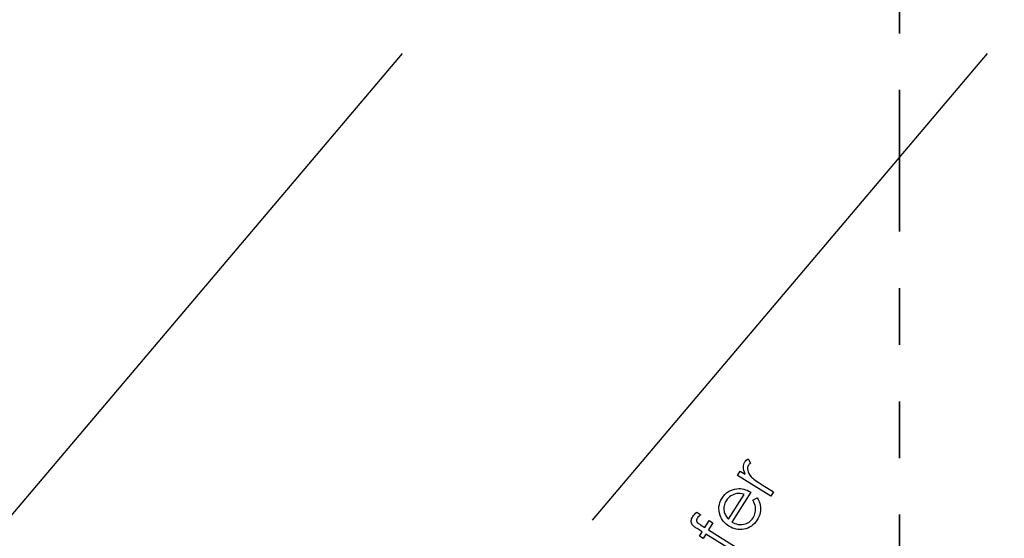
# Model space of a CAD drawing. Header units: inches. Extents: x 0.1 to 87.3, y 0.1 to 33.9.
# Tile 20 of 140: x 6.852 to 8.589, y 21.547 to 22.462. Entities that reach past the tile are written whole.
import ezdxf

# ---------------------------------------------------------------- set-up
doc = ezdxf.new("R2010")
doc.units = ezdxf.units.IN
doc.header["$MEASUREMENT"] = 0
doc.linetypes.add('PHANTOM', pattern=[0.5, 0.25, -0.05, 0.05, -0.05, 0.05, -0.05])
doc.layers.add('DIMENSIONS', color=171, linetype='Continuous')
doc.layers.add('SECTION_VIEWS', color=7, linetype='PHANTOM', lineweight=35)
doc.styles.add('SLDTEXTSTYLE0', font='TXT', dxfattribs={"width": 0.75})
doc.dimstyles.new('SLDDIMSTYLE0', dxfattribs={"dimtxt": 0.125, "dimasz": 0.13, "dimexe": 0, "dimexo": 0.0625, "dimgap": 0.03125, "dimtad": 0, "dimtih": 1, "dimtoh": 1, "dimdec": 4, "dimlfac": 1.333333, "dimrnd": 1e-09, "dimzin": 4, "dimdsep": 46, "dimtxsty": 'SLDTEXTSTYLE0', "dimsah": 1, "dimcen": 0.09, "dimadec": 0, "dimazin": 1, "dimtfac": 1, "dimtdec": 4, "dimtofl": 0, "dimtmove": 0, "dimatfit": 3, "dimfxl": 0, "dimfrac": 2, "dimtolj": 1, "dimtzin": 12, "dimarcsym": 0})

# ---------------------------------------------------------------- blocks, each defined once
blk = doc.blocks.new('_D_4')
at = {"layer": 'DIMENSIONS'}
for p, q in [((2.5885, 22.5365), (2.5885, 18.9646)), ((31.3982, 22.2046), (31.3982, 18.9646)), ((2.5885, 19.0896), (16.7949, 19.0896)), ((31.3982, 19.0896), (17.4421, 19.0896))]:
    blk.add_line(p, q, dxfattribs=at)
for centre, start, end in [((17.0167, 19.0769), 153.4349, 206.5651), ((17.2202, 19.0769), 333.4349, 26.5651)]:
    blk.add_arc(centre, 0.2219, start, end, dxfattribs=at)
for points in [[(2.5885, 19.0896), (2.7185, 19.0696), (2.7185, 19.1096)], [(31.3982, 19.0896), (31.2682, 19.1096), (31.2682, 19.0696)]]:
    blk.add_solid(points, dxfattribs=at)
at = {"layer": 'DIMENSIONS', "insert": (16.8183, 19.1389), "char_height": 0.125, "attachment_point": 1, "style": 'SLDTEXTSTYLE0'}
blk.add_mtext('38.4130', dxfattribs=at)

msp = doc.modelspace()

# ---------------------------------------------------------------- linework, layer by layer
at = {"color": 6}
for p, q in [((6.830224, 21.57857), (7.527535, 22.402664)), ((7.862599, 21.57857), (8.55991, 22.402664))]:
    msp.add_line(p, q, dxfattribs=at)
at = {"color": 7, "linetype": 'Continuous', "flags": 128}
for points in [[(8.118494, 21.657601), (8.123319, 21.665319), (8.123319, 21.665319), (8.131902, 21.659948), (8.131902, 21.659948), (8.130624, 21.663178), (8.129685, 21.666277), (8.129103, 21.669207), (8.128859, 21.671986), (8.128972, 21.674615), (8.129423, 21.677075), (8.13023, 21.679385), (8.131357, 21.681545), (8.131357, 21.681545), (8.132484, 21.683066), (8.133873, 21.684475), (8.135564, 21.685789), (8.137536, 21.686991), (8.137536, 21.686991), (8.141442, 21.679085), (8.141442, 21.679085), (8.140277, 21.678221), (8.139301, 21.677376), (8.138512, 21.676531), (8.137911, 21.675723), (8.137911, 21.675723), (8.136935, 21.673733), (8.136371, 21.671535), (8.136221, 21.669113), (8.136465, 21.666484), (8.137197, 21.663723), (8.138512, 21.660925), (8.140353, 21.658051), (8.142775, 21.655122), (8.142775, 21.655122), (8.143977, 21.653901), (8.145536, 21.65253), (8.147451, 21.651009), (8.149705, 21.649319), (8.152297, 21.647478), (8.155245, 21.645487), (8.15855, 21.643328), (8.162194, 21.641018), (8.162194, 21.641018), (8.182063, 21.628604), (8.182063, 21.628604), (8.177237, 21.620886), (8.177237, 21.620886), (8.118493, 21.657601)], [(8.145865, 21.614045), (8.153179, 21.618308), (8.153179, 21.618308), (8.155094, 21.614852), (8.156634, 21.611472), (8.157817, 21.608148), (8.158606, 21.60488), (8.159057, 21.60165), (8.159207, 21.598439), (8.159038, 21.595246), (8.158568, 21.592053), (8.15778, 21.588861), (8.156634, 21.585668), (8.155132, 21.582438), (8.153291, 21.579208), (8.153291, 21.579208), (8.150963, 21.575809), (8.148465, 21.572785), (8.145779, 21.570156), (8.142943, 21.567902), (8.13992, 21.566005), (8.136727, 21.564503), (8.133366, 21.563395), (8.129835, 21.562644), (8.126248, 21.562249), (8.122755, 21.562137), (8.119337, 21.562343), (8.116013, 21.562832), (8.112764, 21.563639), (8.10959, 21.564747), (8.106491, 21.566137), (8.103487, 21.567846), (8.103487, 21.567846), (8.100801, 21.569668), (8.098303, 21.571677), (8.096031, 21.573837), (8.093984, 21.576165), (8.092125, 21.578663), (8.090491, 21.58133), (8.089064, 21.584147), (8.087843, 21.587152), (8.087843, 21.587152), (8.086641, 21.591039), (8.085908, 21.594908), (8.085646, 21.598739), (8.085833, 21.602533), (8.086491, 21.606289), (8.087617, 21.610007), (8.089195, 21.613707), (8.091242, 21.617369), (8.091242, 21.617369), (8.093702, 21.620918), (8.096407, 21.624055), (8.099355, 21.626778), (8.102529, 21.629106), (8.105947, 21.631003), (8.109609, 21.632487), (8.113496, 21.633576), (8.117628, 21.634233), (8.117628, 21.634233), (8.120633, 21.63444), (8.123638, 21.634365), (8.126661, 21.634008), (8.129685, 21.633388), (8.13269, 21.632487), (8.135713, 21.631322), (8.138756, 21.629876), (8.141779, 21.628149), (8.141779, 21.628149), (8.108783, 21.575339), (8.108783, 21.575339), (8.111374, 21.573931), (8.113985, 21.572766), (8.116595, 21.571884), (8.119205, 21.571264), (8.121816, 21.570888), (8.124426, 21.570794), (8.127037, 21.570945), (8.129666, 21.571377), (8.13222, 21.572034), (8.134624, 21.572935), (8.136878, 21.574043), (8.139, 21.575358), (8.140953, 21.576917), (8.142774, 21.578682), (8.144446, 21.580673), (8.145967, 21.582889), (8.145967, 21.582889), (8.147263, 21.58518), (8.148333, 21.587546), (8.149197, 21.590025), (8.149855, 21.592579), (8.150286, 21.595152), (8.150493, 21.59765), (8.150474, 21.600054), (8.150211, 21.602382), (8.149667, 21.604824), (8.148765, 21.607585), (8.147488, 21.610664), (8.145854, 21.614045)], [(8.130053, 21.623923), (8.126642, 21.624881), (8.12345, 21.625463), (8.120445, 21.625688), (8.117628, 21.625557), (8.114924, 21.625069), (8.112257, 21.624242), (8.109628, 21.623078), (8.107017, 21.621557), (8.104538, 21.619754), (8.102322, 21.617726), (8.100313, 21.615453), (8.098566, 21.612956), (8.098566, 21.612956), (8.097327, 21.610777), (8.096313, 21.60858), (8.095524, 21.606326), (8.094942, 21.604054), (8.094585, 21.601744), (8.094453, 21.599415), (8.094547, 21.59703), (8.094848, 21.594626), (8.094848, 21.594626), (8.095242, 21.592861), (8.095787, 21.591077), (8.096519, 21.589293), (8.097421, 21.58749), (8.098491, 21.585687), (8.099731, 21.583865), (8.101139, 21.582025), (8.102717, 21.580184), (8.102717, 21.580184), (8.130042, 21.623923)], [(8.057924, 21.546242), (8.051445, 21.550299), (8.051445, 21.550299), (8.056272, 21.558017), (8.056272, 21.558017), (8.047088, 21.563745), (8.047088, 21.563745), (8.045586, 21.564722), (8.044196, 21.565642), (8.042957, 21.566543), (8.041867, 21.567426), (8.040891, 21.568252), (8.040046, 21.569041), (8.039351, 21.569811), (8.038787, 21.570544), (8.037923, 21.572027), (8.037341, 21.573642), (8.036984, 21.57537), (8.036909, 21.577211), (8.037097, 21.579126), (8.037604, 21.58106), (8.038374, 21.582995), (8.039463, 21.584967), (8.039463, 21.584967), (8.040759, 21.586826), (8.042356, 21.58876), (8.044271, 21.59077), (8.046468, 21.592836)], [(8.046476, 21.592836), (8.053868, 21.588197), (8.053868, 21.588197), (8.051839, 21.586676), (8.050131, 21.585173), (8.048722, 21.583671), (8.047633, 21.582187), (8.047633, 21.582187), (8.047032, 21.581098), (8.046581, 21.580028), (8.046318, 21.578976), (8.046224, 21.577943), (8.046281, 21.577004), (8.04645, 21.576159), (8.046731, 21.575445), (8.047126, 21.574825), (8.047426, 21.574525), (8.047858, 21.574149), (8.048403, 21.573717), (8.049079, 21.573229), (8.049886, 21.572666), (8.050825, 21.572046), (8.051896, 21.571351), (8.053079, 21.5706), (8.053079, 21.5706), (8.061023, 21.565642), (8.061023, 21.565642), (8.068685, 21.577887), (8.068685, 21.577887), (8.075164, 21.57383), (8.075164, 21.57383), (8.067483, 21.561529), (8.067483, 21.561529), (8.119748, 21.528871)], [(8.115016, 21.521302), (8.062751, 21.553961), (8.062751, 21.553961), (8.057924, 21.546242)]]:
    msp.add_lwpolyline(points, dxfattribs=at)
at = {"layer": 'SECTION_VIEWS'}
msp.add_line((8.40416, 30.588354), (8.40416, 19.360912), dxfattribs=at)

# ---------------------------------------------------------------- dimensions: what is measured, and where the dimension line sits
at = {"layer": 'DIMENSIONS'}
dim = msp.add_linear_dim(base=(31.39821, 19.089632), p1=(2.588479, 22.586453), p2=(31.39821, 22.254554), text='(<>)', dimstyle='SLDDIMSTYLE0', dxfattribs=at)
dim.commit()
dim.dimension.update_dxf_attribs({"geometry": '_D_4', "text_midpoint": (17.118469, 19.089632), "dimtype": 160})

doc.saveas('drawing.dxf')
